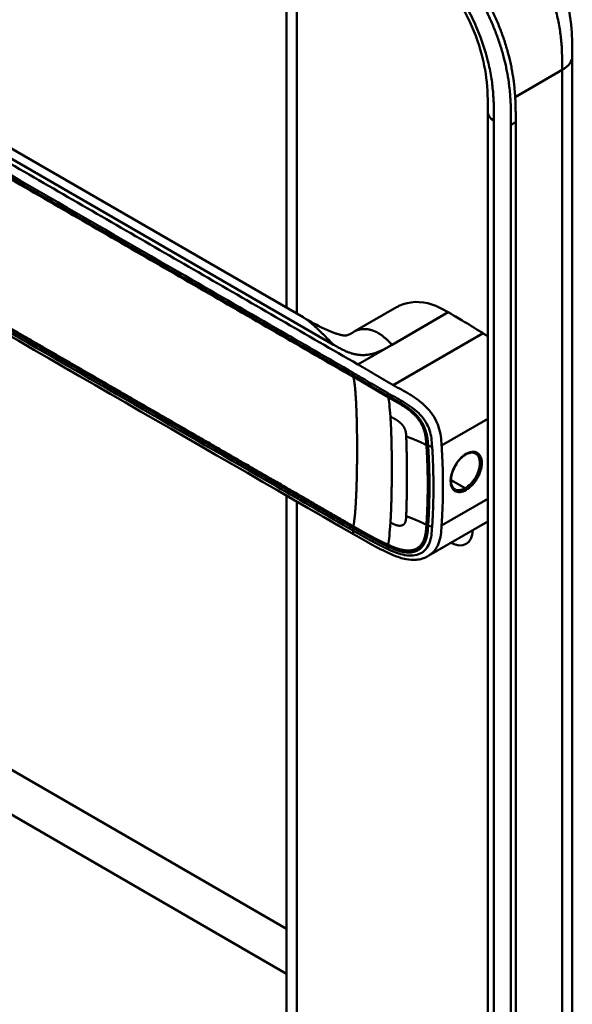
# Model space of a CAD drawing. Header units: millimetres. Extents: x 20 to 833, y 20 to 574.
# Tile 3 of 12: x 188 to 220, y 96 to 153. Entities that reach past the tile are written whole.
import ezdxf

# ---------------------------------------------------------------- set-up
doc = ezdxf.new("R2010")
doc.units = ezdxf.units.MM
doc.header["$LTSCALE"] = 2
doc.layers.add('Sichtbare Kanten(DIN)', color=7, linetype='Continuous', lineweight=50)
doc.layers.add('Sichtbare tangentiale Kanten(DIN)', color=7, linetype='Continuous', lineweight=50)

msp = doc.modelspace()

# ---------------------------------------------------------------- linework, layer by layer
at = {"layer": 'Sichtbare Kanten(DIN)'}
for p, q in [((203.903, 135.967), (203.903, 161.28)), ((204.856, 135.417), (173.088, 153.758)), ((220.469, 150.571), (220.469, 150.571)), ((215.572, 147.305), (215.572, 147.305)), ((215.572, 85.437), (215.572, 147.305)), ((216.913, 84.049), (216.913, 146.57)), ((217.187, 146.728), (217.187, 84.207)), ((210.283, 135.997), (207.825, 134.579)), ((203.903, 135.066), (203.903, 135.066)), ((203.903, 134.27), (203.903, 134.27)), ((207.482, 133), (207.482, 133)), ((207.395, 132.254), (207.395, 132.254)), ((207.608, 132.131), (207.608, 132.131)), ((212.056, 130.141), (212.056, 130.141)), ((210.529, 129.26), (210.53, 129.261)), ((212.074, 128.352), (212.074, 128.352)), ((203.903, 125.417), (203.903, 125.417)), ((203.903, 125.268), (203.903, 125.268)), ((203.903, 93.252), (203.903, 125.07)), ((212.174, 124.721), (212.174, 124.721)), ((212.406, 124.645), (212.406, 124.645)), ((215.572, 123.569), (212.151, 121.595)), ((207.814, 122.812), (207.814, 122.812)), ((212.151, 121.595), (212.151, 121.595))]:
    msp.add_line(p, q, dxfattribs=at)
for centre, major_axis, start_param, end_param in [((211.567, 129.859), (-2.8, 4.85), 0.009893, 0.010537), ((211.511, 129.827), (-2.76, 4.78), 6.246868, 6.247662), ((211.511, 129.827), (-2.34, 4.053), 6.056192, 6.056239), ((211.539, 129.843), (-2.32, 4.018), 6.063042, 6.063091), ((211.624, 129.892), (-2.3, 3.984), 6.09801, 6.098059), ((211.454, 129.794), (-2.3, 3.984), 6.012295, 6.012343), ((211.398, 129.761), (-2.26, 3.914), 5.965961, 5.96598), ((211.566, 129.86), (2.799, -4.849), 3.755149, 3.755152), ((211.511, 129.827), (-2.76, 4.78), 0.596305, 0.596308), ((211.681, 129.925), (-2.26, 3.914), 0.608456, 0.608473), ((211.738, 129.957), (-1.91, 3.309), 0.599588, 0.599593), ((211.454, 129.794), (2.3, -3.984), 3.918137, 3.918157), ((211.511, 129.827), (2.34, -4.053), 3.935383, 3.935402), ((211.398, 129.761), (-2.26, 3.914), 0.758688, 0.758708), ((211.539, 129.843), (-2.32, 4.018), 0.802604, 0.802622), ((211.511, 129.827), (2.34, -4.053), 5.30555, 5.3057), ((211.511, 129.827), (-2.76, 4.78), 2.193163, 2.193278), ((211.681, 129.924), (-2.26, 3.914), 2.483048, 2.483052), ((211.511, 129.826), (-2.76, 4.78), 2.502702, 2.502706), ((211.567, 129.86), (2.8, -4.85), 5.62772, 5.627723), ((213.378, 123.883), (0.93, -1.611), 5.076761, 5.076776), ((213.378, 123.883), (0.93, -1.611), 5.538923, 7.027295)]:
    msp.add_ellipse(centre, major_axis=major_axis, ratio=0.57735, start_param=start_param, end_param=end_param, dxfattribs=at)
for points, knots in [([(214.229, 160.973), (214.829, 160.627), (215.466, 160.252), (216.527, 159.458), (216.964, 159.081), (218.006, 158.017), (218.589, 157.254), (219.463, 155.745), (219.794, 154.992), (220.238, 153.538), (220.365, 152.82), (220.467, 151.595), (220.469, 151.068), (220.469, 150.571)], [0, 0, 0, 0, 0.636767, 0.636767, 1.094754, 1.094754, 1.798559, 1.798559, 2.40297, 2.40297, 2.975021, 2.975021, 3.432636, 3.432636, 3.432636, 3.432636]), ([(216.913, 146.57), (216.913, 146.667), (216.913, 146.863), (216.911, 147.11), (216.908, 147.359), (216.903, 147.561), (216.893, 147.816), (216.883, 148.021), (216.861, 148.334), (216.833, 148.651), (216.773, 149.135), (216.701, 149.574), (216.586, 150.132), (216.472, 150.584), (216.305, 151.152), (216.151, 151.608), (215.933, 152.178), (215.739, 152.631), (215.475, 153.191), (215.246, 153.634), (214.941, 154.177), (214.681, 154.603), (214.34, 155.121), (214.054, 155.524), (213.682, 156.011), (213.373, 156.386), (212.977, 156.835), (212.652, 157.177), (212.237, 157.583), (211.899, 157.889), (211.516, 158.213), (211.258, 158.417), (210.999, 158.613), (210.826, 158.738), (210.61, 158.89), (210.438, 159.008), (210.222, 159.15), (210.05, 159.26), (209.791, 159.421), (209.449, 159.627), (209.152, 159.799), (208.983, 159.896)], [0.0000095, 0.0000095, 0.0000095, 0.0000095, 0.0208425, 0.0416756, 0.0520922, 0.0729253, 0.0833418, 0.1041749, 0.1145915, 0.1458411, 0.1666742, 0.2083404, 0.2291735, 0.2708396, 0.2916727, 0.3333389, 0.354172, 0.3958382, 0.4166713, 0.4583375, 0.4791706, 0.5208368, 0.5416698, 0.583336, 0.6041691, 0.6458353, 0.6666684, 0.7083346, 0.7291677, 0.7708339, 0.7916669, 0.8229166, 0.8333331, 0.8541662, 0.8645828, 0.8854159, 0.8958324, 0.9166655, 0.927082, 0.9583317, 0.9999979, 0.9999979, 0.9999979, 0.9999979]), ([(209.257, 160.055), (209.426, 159.957), (209.723, 159.785), (210.066, 159.579), (210.324, 159.419), (210.496, 159.309), (210.712, 159.166), (210.885, 159.049), (211.101, 158.897), (211.273, 158.771), (211.532, 158.576), (211.79, 158.371), (212.174, 158.048), (212.511, 157.741), (212.926, 157.335), (213.251, 156.993), (213.648, 156.544), (213.956, 156.17), (214.328, 155.683), (214.614, 155.28), (214.955, 154.761), (215.215, 154.336), (215.521, 153.792), (215.749, 153.35), (216.013, 152.789), (216.207, 152.336), (216.425, 151.767), (216.579, 151.31), (216.747, 150.742), (216.86, 150.29), (216.975, 149.733), (217.047, 149.294), (217.107, 148.809), (217.136, 148.492), (217.157, 148.18), (217.168, 147.974), (217.177, 147.719), (217.182, 147.518), (217.186, 147.268), (217.187, 147.021), (217.187, 146.826), (217.187, 146.728)], [-0.9999979, -0.9999979, -0.9999979, -0.9999979, -0.9583317, -0.927082, -0.9166655, -0.8958324, -0.8854159, -0.8645828, -0.8541662, -0.8333331, -0.8229166, -0.7916669, -0.7708339, -0.7291677, -0.7083346, -0.6666684, -0.6458353, -0.6041691, -0.583336, -0.5416698, -0.5208368, -0.4791706, -0.4583375, -0.4166713, -0.3958382, -0.354172, -0.3333389, -0.2916727, -0.2708396, -0.2291735, -0.2083404, -0.1666742, -0.1458411, -0.1145915, -0.1041749, -0.0833418, -0.0729253, -0.0520922, -0.0416756, -0.0208425, -0.0000095, -0.0000095, -0.0000095, -0.0000095]), ([(215.572, 147.305), (215.572, 147.967), (215.565, 148.614), (215.403, 149.901), (215.267, 150.536), (214.828, 151.905), (214.5, 152.656), (213.756, 153.989), (213.345, 154.595), (212.446, 155.713), (211.945, 156.23), (210.882, 157.152), (210.313, 157.549), (209.479, 158.06), (209.215, 158.213), (208.948, 158.367)], [0, 0, 0, 0, 0.609028, 0.609028, 1.140262, 1.140262, 1.745142, 1.745142, 2.28517, 2.28517, 2.850958, 2.850958, 3.470181, 3.470181, 3.753639, 3.753639, 3.753639, 3.753639]), ([(220.469, 150.571), (220.469, 139.684), (220.469, 128.798), (220.469, 108.175), (220.469, 98.439), (220.469, 88.703)], [0, 0, 0, 0, 10, 10, 18.94314, 18.94314, 18.94314, 18.94314]), ([(207.814, 122.812), (198.386, 128.256), (188.958, 133.699), (176.963, 140.624), (174.397, 142.105), (170.548, 144.328), (169.249, 145.066), (167.5, 146.304), (166.939, 146.751), (166.263, 147.507), (166.061, 147.787), (165.845, 148.245), (165.787, 148.409), (165.728, 148.671), (165.713, 148.762), (165.698, 148.905), (165.695, 148.954), (165.691, 149.032), (165.69, 149.059), (165.689, 149.101), (165.689, 149.116), (165.688, 149.14), (165.688, 149.149), (165.688, 149.163), (165.688, 149.168), (165.688, 149.176), (165.688, 149.179), (165.688, 149.183), (165.688, 149.185), (165.688, 149.188), (165.688, 149.189), (165.688, 149.19)], [0.000012, 0.000012, 0.000012, 0.000012, 10, 10, 12.721815, 12.721815, 14.083382, 14.083382, 14.788117, 14.788117, 15.165559, 15.165559, 15.364309, 15.364309, 15.466235, 15.466235, 15.51796, 15.51796, 15.544267, 15.544267, 15.557804, 15.557804, 15.564928, 15.564928, 15.568801, 15.568801, 15.570957, 15.570957, 15.572137, 15.572137, 15.573377, 15.573377, 15.573377, 15.573377]), ([(213.275, 135.701), (212.932, 135.899), (212.637, 136.06), (212.328, 136.162), (211.687, 136.375), (211.003, 136.338), (210.461, 136.09), (210.4, 136.061), (210.34, 136.031), (210.283, 135.997)], [-2.989299, -2.989299, -2.989299, -2.989299, -2.535557, -2.535557, -2.535557, -1.593411, -1.593411, -1.593411, -1.487163, -1.487163, -1.487163, -1.487163]), ([(204.857, 135.416), (205.243, 135.193), (205.645, 134.956), (206.269, 134.662), (206.453, 134.583), (206.705, 134.491), (206.763, 134.471), (206.873, 134.436), (206.928, 134.421), (207.003, 134.401), (207.027, 134.395), (207.073, 134.385), (207.094, 134.381), (207.151, 134.37), (207.182, 134.365), (207.255, 134.356), (207.281, 134.355), (207.324, 134.355), (207.338, 134.356), (207.393, 134.363), (207.423, 134.366), (207.577, 134.44), (207.629, 134.467), (207.702, 134.508)], [0, 0, 0, 0, 0.412798, 0.412798, 0.571706, 0.571706, 0.617207, 0.617207, 0.658837, 0.658837, 0.679527, 0.679527, 0.700225, 0.700225, 0.742052, 0.742052, 0.82549, 0.82549, 0.921407, 0.921407, 1.209516, 1.209516, 1.309538, 1.309538, 1.309538, 1.309538]), ([(215.291, 134.482), (214.963, 134.69), (214.57, 134.935), (213.851, 135.368), (213.773, 135.413), (213.275, 135.701)], [-1.067267, -1.067267, -1.067267, -1.067267, -0.527761, -0.527761, 0, 0, 0, 0]), ([(214.294, 127.455), (214.209, 127.406), (214.121, 127.339), (213.954, 127.181), (213.873, 127.087), (213.728, 126.883), (213.663, 126.771), (213.556, 126.542), (213.513, 126.422), (213.454, 126.192), (213.438, 126.078), (213.434, 125.873), (213.446, 125.779), (213.493, 125.622), (213.528, 125.557), (213.597, 125.48), (213.626, 125.456), (213.657, 125.438)], [0, 0, 0, 0, 0.0929743, 0.0929743, 0.1876662, 0.1876662, 0.2826213, 0.2826213, 0.3785871, 0.3785871, 0.4744447, 0.4744447, 0.5687909, 0.5687909, 0.662474, 0.662474, 0.7185746, 0.7185746, 0.7185746, 0.7185746]), ([(214.858, 127.516), (214.793, 127.554), (214.713, 127.572), (214.539, 127.56), (214.444, 127.532), (214.33, 127.475), (214.312, 127.465), (214.294, 127.455)], [0, 0, 0, 0, 0.1124138, 0.1124138, 0.2176118, 0.2176118, 0.2371353, 0.2371353, 0.2371353, 0.2371353]), ([(212.151, 121.595), (212.146, 121.592), (212.141, 121.589), (212.129, 121.582), (212.123, 121.579), (212.107, 121.57), (212.097, 121.564), (212.072, 121.55), (212.056, 121.541), (212.01, 121.518), (211.981, 121.504), (211.892, 121.463), (211.833, 121.44), (211.654, 121.383), (211.534, 121.36), (211.223, 121.332), (211.03, 121.346), (210.584, 121.43), (210.332, 121.519), (209.674, 121.796), (209.283, 121.996), (208.533, 122.398), (208.173, 122.604), (207.814, 122.812)], [0, 0, 0, 0, 0.004984, 0.004984, 0.010551, 0.010551, 0.018857, 0.018857, 0.032649, 0.032649, 0.058506, 0.058506, 0.111776, 0.111776, 0.219064, 0.219064, 0.389016, 0.389016, 0.623188, 0.623188, 1.027902, 1.027902, 1.409262, 1.409262, 1.409262, 1.409262])]:
    msp.add_open_spline(points, degree=3, knots=knots, dxfattribs=at)
for points, degree in [([(204.856, 135.416), (204.856, 135.416), (204.856, 135.416), (204.856, 135.416), (204.857, 135.416), (204.857, 135.416), (204.857, 135.416), (204.857, 135.416)], 7), ([(207.834, 134.584), (207.807, 134.568), (207.781, 134.553), (207.754, 134.538), (207.728, 134.523), (207.702, 134.508)], 5), ([(207.825, 134.579), (207.828, 134.58), (207.831, 134.582), (207.834, 134.584)], 3), ([(215.291, 134.482), (215.384, 134.423), (215.478, 134.364), (215.572, 134.302)], 3), ([(214.858, 127.516), (214.858, 127.516), (214.858, 127.516), (214.858, 127.516)], 3), ([(210.873, 127.107), (210.873, 127.107), (210.873, 127.107), (210.874, 127.107)], 3), ([(210.874, 125.439), (210.875, 125.438), (210.875, 125.438), (210.875, 125.438)], 3)]:
    msp.add_open_spline(points, degree=degree, dxfattribs=at)
at = {"layer": 'Sichtbare tangentiale Kanten(DIN)'}
for p, q in [((204.489, 160.942), (204.489, 135.628)), ((172.446, 153.558), (206.629, 133.822)), ((219.856, 151.031), (219.856, 151.031)), ((219.883, 149.754), (217.156, 148.18)), ((216.913, 146.57), (217.187, 146.728)), ((210.021, 133.822), (213.275, 135.701)), ((204.489, 134.728), (204.489, 134.728)), ((215.291, 134.482), (210.089, 131.478)), ((204.489, 133.932), (204.489, 133.932)), ((208.04, 132.678), (209.976, 133.796)), ((209.976, 133.796), (210.021, 133.822)), ((207.55, 132.165), (207.55, 132.165)), ((207.76, 132.043), (207.76, 132.193)), ((209.775, 130.862), (209.786, 131.006)), ((215.572, 129.518), (212.891, 127.97)), ((212.11, 127.953), (212.342, 127.902)), ((212.17, 126.703), (212.17, 126.703)), ((212.406, 126.567), (212.406, 126.567)), ((212.962, 126.245), (212.962, 126.245)), ((214.254, 125.499), (213.436, 125.972)), ((204.489, 125.079), (204.489, 125.079)), ((204.489, 124.93), (204.489, 124.93)), ((204.489, 124.732), (204.489, 92.435)), ((215.572, 124.894), (212.891, 123.346)), ((212.11, 123.329), (212.342, 123.278)), ((207.76, 123.042), (207.76, 123.191)), ((209.775, 122.117), (209.786, 121.962)), ((179.583, 114), (203.903, 99.959)), ((203.903, 97.346), (178.457, 112.037))]:
    msp.add_line(p, q, dxfattribs=at)
for centre, major_axis, ratio, start_param, end_param in [((209.498, 122.947), (0.206, 7.959), 0.058822, 5.715032, 6.102647), ((209.497, 129.737), (0.174, -7.758), 0.062155, 0.250345, 0.637485)]:
    msp.add_ellipse(centre, major_axis=major_axis, ratio=ratio, start_param=start_param, end_param=end_param, dxfattribs=at)
for points, degree, knots in [([(219.883, 149.754), (219.883, 149.959), (219.883, 150.171), (219.879, 150.385), (219.876, 150.623), (219.867, 150.864), (219.852, 151.106), (219.835, 151.37), (219.809, 151.635), (219.772, 151.905), (219.734, 152.186), (219.683, 152.472), (219.617, 152.768), (219.551, 153.065), (219.469, 153.37), (219.371, 153.676), (219.273, 153.984), (219.16, 154.293), (219.031, 154.602), (218.903, 154.91), (218.759, 155.216), (218.602, 155.518), (218.447, 155.818), (218.277, 156.114), (218.097, 156.401), (217.917, 156.688), (217.728, 156.965), (217.53, 157.231), (217.334, 157.495), (217.129, 157.749), (216.916, 157.993), (216.708, 158.231), (216.492, 158.459), (216.271, 158.675), (216.058, 158.884), (215.839, 159.082), (215.617, 159.268), (215.406, 159.446), (215.192, 159.613), (214.976, 159.77), (214.771, 159.92), (214.565, 160.061), (214.358, 160.195), (214.163, 160.321), (213.967, 160.441), (213.773, 160.557), (213.589, 160.666), (213.407, 160.771), (213.229, 160.874)], 3, [0, 0, 0, 0, 0.200333, 0.200333, 0.200333, 0.423418, 0.423418, 0.423418, 0.666166, 0.666166, 0.666166, 0.918702, 0.918702, 0.918702, 1.172126, 1.172126, 1.172126, 1.426817, 1.426817, 1.426817, 1.680705, 1.680705, 1.680705, 1.931989, 1.931989, 1.931989, 2.183319, 2.183319, 2.183319, 2.432871, 2.432871, 2.432871, 2.676761, 2.676761, 2.676761, 2.911928, 2.911928, 2.911928, 3.136372, 3.136372, 3.136372, 3.349104, 3.349104, 3.349104, 3.549929, 3.549929, 3.549929, 3.740151, 3.740151, 3.740151, 3.740151]), ([(208.04, 132.678), (208.039, 132.679), (208.035, 132.681), (206.552, 133.537), (205.053, 134.402), (202.059, 136.131), (200.563, 136.995), (197.574, 138.72), (196.08, 139.583), (193.092, 141.308), (191.597, 142.171), (188.605, 143.899), (187.109, 144.762), (184.118, 146.489), (182.624, 147.352), (180.384, 148.645), (179.637, 149.076), (178.143, 149.939), (177.396, 150.37), (175.9, 151.234), (175.151, 151.666), (173.654, 152.53), (172.906, 152.962), (172.161, 153.393)], 3, [0, 0, 0, 0, 0.003774, 0.003774, 1.589417, 1.589417, 3.175061, 3.175061, 4.760704, 4.760704, 6.346347, 6.346347, 7.93199, 7.93199, 9.517633, 9.517633, 10.310454, 10.310454, 11.103276, 11.103276, 11.896097, 11.896097, 12.687417, 12.687417, 12.687417, 12.687417]), ([(215.916, 147.621), (215.909, 147.922), (215.895, 148.193), (215.872, 148.47), (215.872, 148.475), (215.871, 148.48), (215.871, 148.485), (215.847, 148.767), (215.812, 149.059), (215.764, 149.354), (215.764, 149.357), (215.763, 149.359), (215.763, 149.362), (215.715, 149.658), (215.654, 149.961), (215.579, 150.265), (215.579, 150.266), (215.579, 150.267), (215.578, 150.269), (215.427, 150.881), (215.217, 151.512), (214.959, 152.122), (214.8, 152.497), (214.619, 152.875), (214.421, 153.246)], 3, [60.744241, 60.744241, 60.744241, 60.744241, 60.992687, 60.992687, 60.992687, 60.996983, 60.996983, 60.996983, 61.249514, 61.249514, 61.249514, 61.251636, 61.251636, 61.251636, 61.505377, 61.505377, 61.505377, 61.506519, 61.506519, 61.506519, 62.017834, 62.017834, 62.017834, 62.33301, 62.33301, 62.33301, 62.33301]), ([(171.881, 152.908), (174.696, 151.282), (177.521, 149.652), (180.334, 148.027), (186.112, 144.691), (191.903, 141.348), (197.684, 138.01), (199.546, 136.935), (201.41, 135.859), (203.276, 134.782), (204.777, 133.915), (206.28, 133.047), (207.76, 132.193)], 3, [23.229983, 23.229983, 23.229983, 23.229983, 26.216835, 26.216835, 26.216835, 32.351591, 32.351591, 32.351591, 34.327983, 34.327983, 34.327983, 35.917386, 35.917386, 35.917386, 35.917386]), ([(207.762, 132.042), (207.76, 132.043), (206.87, 132.557), (205.078, 133.592), (202.376, 135.152), (198.79, 137.222), (194.307, 139.811), (189.819, 142.402), (185.335, 144.991), (181.3, 147.32), (177.71, 149.393), (175.019, 150.946), (173.226, 151.982), (172.329, 152.499), (171.881, 152.758)], 5, [20.643738, 20.643738, 20.643738, 20.643738, 20.643738, 20.643738, 20.647429, 22.23307, 23.81871, 25.404351, 26.989992, 28.575633, 30.161274, 31.746914, 32.539735, 33.332924, 33.332924, 33.332924, 33.332924, 33.332924, 33.332924]), ([(171.893, 152.669), (172.641, 152.237), (173.388, 151.806), (174.883, 150.943), (175.631, 150.511), (177.873, 149.216), (179.368, 148.353), (182.358, 146.627), (183.853, 145.764), (186.842, 144.038), (188.337, 143.175), (191.328, 141.448), (192.823, 140.585), (195.813, 138.859), (197.308, 137.996), (200.296, 136.27), (201.791, 135.407), (204.787, 133.677), (206.29, 132.81), (207.772, 131.954)], 3, [3.014705, 3.014705, 3.014705, 3.014705, 3.807868, 3.807868, 4.600688, 4.600688, 6.186329, 6.186329, 7.77197, 7.77197, 9.357611, 9.357611, 10.943251, 10.943251, 12.528892, 12.528892, 14.114533, 14.114533, 15.703149, 15.703149, 15.703149, 15.703149]), ([(215.923, 146.815), (215.923, 146.854), (215.923, 146.893), (215.923, 146.965), (215.923, 146.997), (215.923, 147.063), (215.923, 147.095), (215.922, 147.292), (215.92, 147.456), (215.916, 147.621)], 3, [60.4984537, 60.4984537, 60.4984537, 60.4984537, 60.5342773, 60.5342773, 60.5642722, 60.5642722, 60.5942671, 60.5942671, 60.7442414, 60.7442414, 60.7442414, 60.7442414]), ([(171.881, 143.906), (171.881, 143.906), (172.329, 143.647), (173.227, 143.129), (175.02, 142.093), (177.711, 140.54), (181.3, 138.468), (185.335, 136.138), (189.819, 133.549), (194.307, 130.958), (198.792, 128.369), (202.377, 126.299), (205.079, 124.739), (206.87, 123.704), (207.76, 123.191)], 5, [0, 0, 0, 0, 0, 0, 0.000115, 0.792936, 1.585758, 3.171401, 4.757044, 6.342687, 7.92833, 9.513973, 11.099617, 12.688168, 12.688168, 12.688168, 12.688168, 12.688168, 12.688168]), ([(207.775, 123.294), (207.772, 123.295), (206.883, 123.808), (205.091, 124.843), (202.388, 126.403), (198.802, 128.474), (194.319, 131.062), (189.832, 133.653), (185.348, 136.242), (181.312, 138.572), (177.723, 140.644), (175.032, 142.198), (173.239, 143.233), (172.342, 143.751), (171.893, 144.01)], 5, [20.643505, 20.643505, 20.643505, 20.643505, 20.643505, 20.643505, 20.647304, 22.232947, 23.81859, 25.404233, 26.989877, 28.57552, 30.161163, 31.746806, 32.539627, 33.332646, 33.332646, 33.332646, 33.332646, 33.332646, 33.332646]), ([(207.76, 123.042), (206.262, 123.906), (204.77, 124.768), (203.275, 125.631), (197.803, 128.79), (192.33, 131.95), (186.853, 135.112), (183.174, 137.236), (179.507, 139.353), (175.827, 141.478), (174.512, 142.237), (173.194, 142.998), (171.881, 143.756)], 3, [0, 0, 0, 0, 1.585642, 1.585642, 1.585642, 7.391542, 7.391542, 7.391542, 11.290432, 11.290432, 11.290432, 12.683632, 12.683632, 12.683632, 12.683632]), ([(210.089, 131.478), (210.089, 131.478), (210.083, 131.482), (210.026, 131.514), (209.916, 131.575), (209.752, 131.67), (209.532, 131.798), (209.299, 131.937), (209.097, 132.057), (208.923, 132.162), (208.774, 132.249), (208.65, 132.323), (208.527, 132.395), (208.38, 132.481), (208.259, 132.551), (208.162, 132.607), (208.09, 132.649), (208.042, 132.676)], 5, [0, 0, 0, 0, 0, 0, 0.0000229, 0.0096916, 0.0982564, 0.1868211, 0.2753859, 0.3639507, 0.4082331, 0.4525155, 0.4967979, 0.5410803, 0.5853627, 0.6296451, 0.7144354, 0.7144354, 0.7144354, 0.7144354, 0.7144354, 0.7144354]), ([(207.762, 132.192), (207.841, 132.146), (207.92, 132.1), (207.999, 132.055), (208.04, 132.031), (208.081, 132.007), (208.122, 131.983), (208.163, 131.959), (208.204, 131.935), (208.244, 131.911), (208.285, 131.887), (208.327, 131.863), (208.368, 131.839), (208.409, 131.815), (208.45, 131.791), (208.491, 131.766), (208.532, 131.742), (208.573, 131.718), (208.614, 131.693), (208.655, 131.669), (208.697, 131.644), (208.738, 131.62), (208.821, 131.57), (208.905, 131.52), (208.99, 131.469), (209.076, 131.418), (209.163, 131.367), (209.251, 131.315), (209.339, 131.263), (209.429, 131.21), (209.519, 131.158), (209.608, 131.106), (209.698, 131.056), (209.786, 131.006)], 3, [35.9173864, 35.9173864, 35.9173864, 35.9173864, 36.0021913, 36.0021913, 36.0021913, 36.0464737, 36.0464737, 36.0464737, 36.0907561, 36.0907561, 36.0907561, 36.1350385, 36.1350385, 36.1350385, 36.1793209, 36.1793209, 36.1793209, 36.2236033, 36.2236033, 36.2236033, 36.2678857, 36.2678857, 36.2678857, 36.3564505, 36.3564505, 36.3564505, 36.4450153, 36.4450153, 36.4450153, 36.5335801, 36.5335801, 36.5335801, 36.6222122, 36.6222122, 36.6222122, 36.6222122]), ([(209.775, 130.862), (209.775, 130.862), (209.722, 130.892), (209.615, 130.952), (209.455, 131.044), (209.244, 131.169), (208.986, 131.322), (208.734, 131.473), (208.487, 131.619), (208.244, 131.764), (208.051, 131.875), (207.906, 131.959), (207.81, 132.014), (207.764, 132.041)], 5, [19.9459827, 19.9459827, 19.9459827, 19.9459827, 19.9459827, 19.9459827, 19.9460686, 20.0337387, 20.1214087, 20.2090787, 20.2967487, 20.3844187, 20.4720888, 20.5597588, 20.6429705, 20.6429705, 20.6429705, 20.6429705, 20.6429705, 20.6429705]), ([(207.772, 131.954), (207.82, 131.926), (207.916, 131.871), (208.061, 131.787), (208.255, 131.675), (208.498, 131.53), (208.745, 131.385), (208.996, 131.234), (209.254, 131.081), (209.464, 130.957), (209.624, 130.865), (209.731, 130.805), (209.785, 130.774)], 5, [15.703149, 15.703149, 15.703149, 15.703149, 15.703149, 15.703149, 15.7878438, 15.8755138, 15.9631839, 16.0508539, 16.1385239, 16.2261939, 16.3138639, 16.4021379, 16.4021379, 16.4021379, 16.4021379, 16.4021379, 16.4021379]), ([(212.891, 127.97), (212.89, 127.978), (212.89, 127.986), (212.889, 127.994), (212.878, 128.166), (212.865, 128.339), (212.839, 128.517), (212.813, 128.695), (212.775, 128.876), (212.714, 129.062), (212.652, 129.247), (212.567, 129.437), (212.455, 129.621), (212.343, 129.805), (212.206, 129.982), (212.054, 130.144), (211.902, 130.306), (211.736, 130.451), (211.566, 130.582), (211.397, 130.713), (211.224, 130.828), (211.055, 130.933), (210.886, 131.037), (210.721, 131.131), (210.561, 131.219), (210.4, 131.308), (210.245, 131.392), (210.089, 131.478)], 3, [0, 0, 0, 0, 0.007362, 0.007362, 0.007362, 0.167688, 0.167688, 0.167688, 0.328015, 0.328015, 0.328015, 0.488341, 0.488341, 0.488341, 0.648667, 0.648667, 0.648667, 0.808994, 0.808994, 0.808994, 0.96932, 0.96932, 0.96932, 1.129647, 1.129647, 1.129647, 1.28995, 1.28995, 1.28995, 1.28995]), ([(212.11, 127.953), (212.11, 127.954), (212.104, 128.041), (212.091, 128.214), (212.067, 128.477), (211.997, 128.835), (211.8, 129.301), (211.466, 129.742), (211.047, 130.11), (210.603, 130.402), (210.266, 130.592), (210.02, 130.726), (209.857, 130.817), (209.775, 130.862)], 5, [18.881507, 18.881507, 18.881507, 18.881507, 18.881507, 18.881507, 18.882697, 19.015618, 19.14854, 19.281461, 19.414383, 19.547304, 19.680226, 19.813147, 19.945983, 19.945983, 19.945983, 19.945983, 19.945983, 19.945983]), ([(209.785, 130.774), (209.865, 130.729), (210.027, 130.64), (210.27, 130.507), (210.598, 130.322), (211.02, 130.042), (211.408, 129.696), (211.715, 129.288), (211.9, 128.85), (211.968, 128.506), (211.992, 128.249), (212.005, 128.078), (212.01, 127.992)], 5, [0, 0, 0, 0, 0, 0, 0.132315, 0.265237, 0.398158, 0.53108, 0.664001, 0.796923, 0.929844, 1.062736, 1.062736, 1.062736, 1.062736, 1.062736, 1.062736]), ([(209.786, 131.006), (209.796, 131.001), (209.805, 130.996), (209.815, 130.99), (209.974, 130.902), (210.131, 130.817), (210.288, 130.73), (210.446, 130.643), (210.605, 130.553), (210.763, 130.455), (210.921, 130.357), (211.078, 130.252), (211.228, 130.137), (211.377, 130.022), (211.518, 129.898), (211.644, 129.764), (211.77, 129.63), (211.882, 129.487), (211.973, 129.337), (212.063, 129.188), (212.134, 129.033), (212.186, 128.876), (212.238, 128.718), (212.272, 128.559), (212.295, 128.397), (212.318, 128.236), (212.331, 128.071), (212.342, 127.902)], 3, [36.622212, 36.622212, 36.622212, 36.622212, 36.631814, 36.631814, 36.631814, 36.79214, 36.79214, 36.79214, 36.952466, 36.952466, 36.952466, 37.112793, 37.112793, 37.112793, 37.273119, 37.273119, 37.273119, 37.433446, 37.433446, 37.433446, 37.593772, 37.593772, 37.593772, 37.754099, 37.754099, 37.754099, 37.914067, 37.914067, 37.914067, 37.914067]), ([(212.01, 127.992), (212.01, 127.992), (212.01, 127.991), (212.018, 127.876), (212.031, 127.646), (212.052, 127.299), (212.069, 126.839), (212.085, 126.262), (212.088, 125.686), (212.085, 125.108), (212.069, 124.529), (212.052, 124.065), (212.031, 123.716), (212.018, 123.484), (212.01, 123.368)], 5, [17.464876, 17.464876, 17.464876, 17.464876, 17.464876, 17.464876, 17.464906, 17.466133, 17.643037, 17.819941, 17.996845, 18.173749, 18.350653, 18.527557, 18.704461, 18.882622, 18.882622, 18.882622, 18.882622, 18.882622, 18.882622]), ([(212.11, 123.329), (212.11, 123.329), (212.117, 123.445), (212.131, 123.676), (212.151, 124.026), (212.168, 124.489), (212.184, 125.069), (212.188, 125.647), (212.184, 126.224), (212.168, 126.803), (212.151, 127.262), (212.131, 127.61), (212.117, 127.839), (212.11, 127.953)], 5, [0.000001, 0.000001, 0.000001, 0.000001, 0.000001, 0.000001, 0.000038, 0.176942, 0.353846, 0.53075, 0.707654, 0.884558, 1.061462, 1.238366, 1.415305, 1.415305, 1.415305, 1.415305, 1.415305, 1.415305]), ([(212.342, 127.902), (212.343, 127.894), (212.344, 127.885), (212.344, 127.877), (212.35, 127.784), (212.356, 127.69), (212.362, 127.595), (212.367, 127.501), (212.372, 127.406), (212.377, 127.311), (212.386, 127.121), (212.394, 126.929), (212.4, 126.738), (212.43, 125.839), (212.425, 124.947), (212.385, 124.043), (212.382, 123.987), (212.38, 123.931), (212.377, 123.874), (212.372, 123.779), (212.367, 123.683), (212.362, 123.588), (212.356, 123.493), (212.35, 123.398), (212.344, 123.304), (212.344, 123.295), (212.343, 123.286), (212.342, 123.278)], 3, [0, 0, 0, 0, 0.008036, 0.008036, 0.008036, 0.096166, 0.096166, 0.096166, 0.184296, 0.184296, 0.184296, 0.360556, 0.360556, 0.360556, 1.190148, 1.190148, 1.190148, 1.241854, 1.241854, 1.241854, 1.329984, 1.329984, 1.329984, 1.418114, 1.418114, 1.418114, 1.426148, 1.426148, 1.426148, 1.426148]), ([(212.891, 123.346), (212.891, 123.352), (212.892, 123.362), (212.892, 123.37), (212.898, 123.458), (212.903, 123.546), (212.908, 123.634), (212.914, 123.73), (212.919, 123.827), (212.924, 123.924), (212.933, 124.118), (212.941, 124.312), (212.948, 124.506), (212.954, 124.7), (212.959, 124.894), (212.962, 125.087), (212.965, 125.28), (212.967, 125.472), (212.967, 125.664), (212.967, 125.856), (212.965, 126.048), (212.962, 126.24), (212.959, 126.433), (212.954, 126.625), (212.948, 126.819), (212.941, 127.012), (212.933, 127.205), (212.924, 127.397), (212.919, 127.494), (212.914, 127.59), (212.908, 127.685), (212.903, 127.781), (212.897, 127.876), (212.891, 127.97)], 3, [0, 0, 0, 0, 0.00741, 0.00741, 0.00741, 0.088467, 0.088467, 0.088467, 0.176597, 0.176597, 0.176597, 0.352857, 0.352857, 0.352857, 0.529117, 0.529117, 0.529117, 0.705376, 0.705376, 0.705376, 0.881636, 0.881636, 0.881636, 1.057896, 1.057896, 1.057896, 1.234156, 1.234156, 1.234156, 1.322285, 1.322285, 1.322285, 1.410732, 1.410732, 1.410732, 1.410732]), ([(214.311, 125.4), (214.193, 125.332), (214.015, 125.27), (213.807, 125.278), (213.67, 125.328), (213.558, 125.421), (213.475, 125.554), (213.424, 125.721), (213.407, 125.917), (213.424, 126.132), (213.475, 126.36), (213.558, 126.592), (213.67, 126.817), (213.807, 127.028), (214.015, 127.28), (214.193, 127.424), (214.311, 127.493)], 3, [0, 0, 0, 0, 0.1229603, 0.1844403, 0.2459204, 0.3074004, 0.3688805, 0.4303605, 0.4918406, 0.5533206, 0.6148007, 0.6762807, 0.7377608, 0.7992408, 0.8607209, 0.983681, 0.983681, 0.983681, 0.983681]), ([(214.254, 125.499), (214.365, 125.563), (214.477, 125.653), (214.58, 125.761), (214.594, 125.776), (214.609, 125.791), (214.622, 125.807), (214.659, 125.848), (214.694, 125.891), (214.728, 125.936), (214.774, 125.998), (214.818, 126.063), (214.858, 126.131), (214.88, 126.169), (214.901, 126.207), (214.921, 126.246), (214.936, 126.277), (214.951, 126.308), (214.964, 126.339), (214.996, 126.41), (215.022, 126.482), (215.044, 126.553), (215.063, 126.615), (215.077, 126.676), (215.088, 126.736), (215.09, 126.746), (215.092, 126.755), (215.093, 126.765), (215.104, 126.834), (215.109, 126.901), (215.109, 126.965), (215.109, 127.029), (215.104, 127.09), (215.093, 127.147), (215.091, 127.156), (215.089, 127.166), (215.087, 127.175), (215.076, 127.221), (215.062, 127.264), (215.044, 127.303), (215.022, 127.35), (214.996, 127.392), (214.964, 127.428), (214.95, 127.445), (214.935, 127.46), (214.919, 127.473), (214.9, 127.49), (214.879, 127.504), (214.858, 127.516)], 3, [0, 0, 0, 0, 0.1229603, 0.1229603, 0.1229603, 0.1399024, 0.1399024, 0.1399024, 0.1844404, 0.1844404, 0.1844404, 0.2459204, 0.2459204, 0.2459204, 0.2803959, 0.2803959, 0.2803959, 0.3074005, 0.3074005, 0.3074005, 0.3688806, 0.3688806, 0.3688806, 0.4219893, 0.4219893, 0.4219893, 0.4303607, 0.4303607, 0.4303607, 0.4918407, 0.4918407, 0.4918407, 0.5533208, 0.5533208, 0.5533208, 0.5635023, 0.5635023, 0.5635023, 0.6148009, 0.6148009, 0.6148009, 0.676281, 0.676281, 0.676281, 0.7044598, 0.7044598, 0.7044598, 0.7374964, 0.7374964, 0.7374964, 0.7374964]), ([(214.311, 127.493), (214.429, 127.561), (214.608, 127.623), (214.819, 127.613), (214.958, 127.561), (215.073, 127.466), (215.158, 127.332), (215.211, 127.164), (215.223, 127.034), (215.223, 126.965)], 3, [0, 0, 0, 0, 0.1229601, 0.1844402, 0.2459203, 0.3074004, 0.3688804, 0.4303605, 0.4918262, 0.4918262, 0.4918262, 0.4918262]), ([(215.223, 126.965), (215.223, 126.965), (215.223, 126.897), (215.211, 126.753), (215.158, 126.526), (215.073, 126.296), (214.958, 126.072), (214.819, 125.863), (214.608, 125.612), (214.429, 125.469), (214.311, 125.4)], 3, [0, 0, 0, 0, 0.0000144, 0.0614945, 0.1229746, 0.1844546, 0.2459347, 0.3074148, 0.3688949, 0.4918552, 0.4918552, 0.4918552, 0.4918552]), ([(213.657, 125.438), (213.657, 125.438), (213.658, 125.438), (213.658, 125.438), (213.696, 125.416), (213.739, 125.4), (213.785, 125.391), (213.819, 125.385), (213.854, 125.382), (213.891, 125.383), (213.904, 125.384), (213.917, 125.384), (213.93, 125.386), (214.032, 125.396), (214.143, 125.435), (214.254, 125.499)], 3, [0.7376021, 0.7376021, 0.7376021, 0.7376021, 0.7377606, 0.7377606, 0.7377606, 0.7992406, 0.7992406, 0.7992406, 0.8448718, 0.8448718, 0.8448718, 0.8607207, 0.8607207, 0.8607207, 0.983681, 0.983681, 0.983681, 0.983681]), ([(209.775, 122.117), (209.776, 122.117), (209.857, 122.08), (210.02, 122.008), (210.267, 121.907), (210.604, 121.797), (211.048, 121.741), (211.466, 121.826), (211.8, 122.08), (211.998, 122.462), (212.067, 122.802), (212.091, 123.066), (212.104, 123.241), (212.11, 123.329)], 5, [0, 0, 0, 0, 0, 0, 0.000449, 0.133304, 0.266158, 0.399013, 0.531868, 0.664722, 0.797577, 0.930432, 1.064471, 1.064471, 1.064471, 1.064471, 1.064471, 1.064471]), ([(212.01, 123.368), (212.005, 123.281), (211.992, 123.108), (211.968, 122.851), (211.901, 122.524), (211.715, 122.168), (211.409, 121.936), (211.021, 121.856), (210.599, 121.909), (210.271, 122.015), (210.028, 122.115), (209.866, 122.187), (209.785, 122.223)], 5, [18.882622, 18.882622, 18.882622, 18.882622, 18.882622, 18.882622, 19.015441, 19.148296, 19.281151, 19.414005, 19.54686, 19.679715, 19.812569, 19.945357, 19.945357, 19.945357, 19.945357, 19.945357, 19.945357]), ([(212.151, 121.595), (212.264, 121.661), (212.368, 121.745), (212.455, 121.846), (212.567, 121.974), (212.652, 122.128), (212.714, 122.291), (212.775, 122.454), (212.813, 122.626), (212.839, 122.8), (212.865, 122.973), (212.878, 123.149), (212.889, 123.322), (212.89, 123.33), (212.89, 123.338), (212.891, 123.346)], 3, [1.3944277, 1.3944277, 1.3944277, 1.3944277, 1.5198186, 1.5198186, 1.5198186, 1.680145, 1.680145, 1.680145, 1.8404714, 1.8404714, 1.8404714, 2.0007978, 2.0007978, 2.0007978, 2.0081391, 2.0081391, 2.0081391, 2.0081391]), ([(207.76, 123.191), (207.807, 123.164), (207.904, 123.108), (208.049, 123.024), (208.243, 122.912), (208.487, 122.776), (208.735, 122.639), (208.987, 122.505), (209.245, 122.371), (209.456, 122.267), (209.615, 122.191), (209.722, 122.142), (209.775, 122.117)], 5, [0, 0, 0, 0, 0, 0, 0.0848259, 0.1725609, 0.2602959, 0.3480309, 0.4357659, 0.5235009, 0.6112359, 0.698521, 0.698521, 0.698521, 0.698521, 0.698521, 0.698521]), ([(209.786, 121.962), (209.786, 121.962), (209.733, 121.986), (209.627, 122.035), (209.466, 122.112), (209.25, 122.219), (208.988, 122.355), (208.734, 122.49), (208.486, 122.627), (208.239, 122.766), (208.044, 122.877), (207.906, 122.957), (207.811, 123.012), (207.76, 123.042)], 5, [0.0000841, 0.0000841, 0.0000841, 0.0000841, 0.0000841, 0.0000841, 0.0003027, 0.0888675, 0.1774323, 0.2659971, 0.3545619, 0.4431267, 0.5316915, 0.6202563, 0.7088211, 0.7088211, 0.7088211, 0.7088211, 0.7088211, 0.7088211]), ([(209.785, 122.223), (209.785, 122.223), (209.731, 122.248), (209.625, 122.297), (209.465, 122.373), (209.254, 122.477), (208.997, 122.611), (208.746, 122.744), (208.498, 122.881), (208.257, 123.016), (208.064, 123.127), (207.919, 123.211), (207.823, 123.266), (207.777, 123.293)], 5, [19.9453615, 19.9453615, 19.9453615, 19.9453615, 19.9453615, 19.9453615, 19.9454241, 20.0331591, 20.1208941, 20.2086291, 20.2963641, 20.3840991, 20.4718341, 20.5595692, 20.6426641, 20.6426641, 20.6426641, 20.6426641, 20.6426641, 20.6426641]), ([(212.342, 123.278), (212.331, 123.108), (212.318, 122.941), (212.295, 122.783), (212.272, 122.624), (212.238, 122.473), (212.186, 122.334), (212.134, 122.195), (212.063, 122.068), (211.973, 121.962), (211.882, 121.855), (211.77, 121.769), (211.644, 121.708), (211.518, 121.647), (211.377, 121.611), (211.227, 121.598), (211.078, 121.585), (210.921, 121.596), (210.763, 121.624), (210.605, 121.652), (210.446, 121.698), (210.288, 121.754), (210.131, 121.81), (209.974, 121.877), (209.814, 121.949), (209.805, 121.953), (209.796, 121.957), (209.786, 121.961)], 3, [0, 0, 0, 0, 0.159971, 0.159971, 0.159971, 0.320297, 0.320297, 0.320297, 0.480624, 0.480624, 0.480624, 0.64095, 0.64095, 0.64095, 0.801277, 0.801277, 0.801277, 0.961603, 0.961603, 0.961603, 1.121929, 1.121929, 1.121929, 1.282256, 1.282256, 1.282256, 1.291621, 1.291621, 1.291621, 1.291621])]:
    msp.add_open_spline(points, degree=degree, knots=knots, dxfattribs=at)
for points, degree in [([(219.883, 149.754), (220.273, 149.98), (220.469, 150.275), (220.469, 150.571)], 3), ([(219.883, 87.886), (219.883, 118.82), (219.883, 149.754)], 2), ([(215.572, 147.305), (215.572, 147.128), (215.689, 146.95), (215.923, 146.815)], 3), ([(215.923, 84.947), (215.923, 105.57), (215.923, 126.192), (215.923, 146.815)], 3), ([(204.857, 135.416), (204.992, 135.338), (205.151, 135.227), (205.339, 135.076), (205.566, 134.874), (205.843, 134.606), (206.189, 134.26), (206.629, 133.822)], 7), ([(210.021, 133.822), (209.665, 134.176), (209.378, 134.464), (209.057, 134.662), (208.711, 134.77), (208.381, 134.791), (208.092, 134.729), (207.834, 134.584)], 7), ([(206.629, 133.822), (207.366, 133.397), (207.905, 133.085), (208.702, 133.078), (209.248, 133.376), (209.976, 133.796)], 5), ([(207.772, 123.295), (207.947, 124.097), (208.034, 126.394), (208.034, 129.156), (207.947, 131.352), (207.772, 131.954)], 5), ([(210.837, 128.51), (210.827, 128.722), (210.821, 128.904), (210.729, 129.099), (210.58, 129.272), (210.374, 129.427), (210.164, 129.526), (209.924, 129.649)], 7), ([(209.924, 123.509), (209.987, 124.55), (210.019, 125.908), (210.019, 127.36), (209.987, 128.682), (209.924, 129.649)], 5), ([(212.01, 127.992), (211.804, 128.119), (211.573, 128.225), (211.327, 128.319), (211.078, 128.411), (210.837, 128.51)], 5), ([(210.837, 128.51), (210.874, 127.607), (210.886, 126.689), (210.886, 125.764), (210.874, 124.831), (210.837, 123.885)], 5), ([(214.311, 127.493), (214.311, 127.474), (214.305, 127.461), (214.294, 127.455)], 3), ([(214.254, 125.499), (214.286, 125.481), (214.311, 125.437), (214.311, 125.4)], 3), ([(210.837, 123.885), (210.827, 123.663), (210.822, 123.469), (210.728, 123.33), (210.58, 123.261), (210.374, 123.284), (210.164, 123.387), (209.924, 123.509)], 7), ([(212.01, 123.368), (211.804, 123.494), (211.573, 123.6), (211.327, 123.695), (211.078, 123.787), (210.837, 123.885)], 5), ([(207.814, 122.812), (207.786, 122.828), (207.767, 122.862), (207.76, 122.913), (207.76, 122.976), (207.76, 123.042)], 5), ([(167.709, 104.852), (181.373, 96.963), (195.036, 89.075), (208.7, 81.186)], 3)]:
    msp.add_open_spline(points, degree=degree, dxfattribs=at)

doc.saveas('drawing.dxf')
